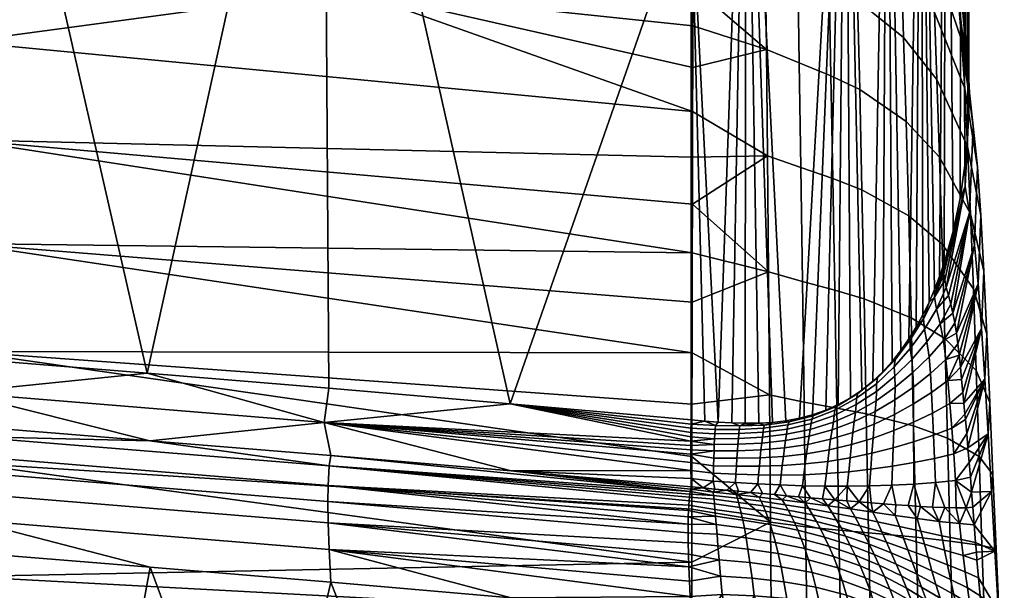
# Model space of a CAD drawing. Header units: millimetres. Extents: x -1009 to 329, y -9 to 760.
# Tile 88 of 95: x 275 to 329, y 506 to 538. Entities that reach past the tile are written whole.
import ezdxf

# ---------------------------------------------------------------- set-up
doc = ezdxf.new("R2010")
doc.units = ezdxf.units.MM
doc.layers.add('KORPUS', color=7, linetype='Continuous', true_color=0xc80000)

msp = doc.modelspace()

# ---------------------------------------------------------------- meshes
at = {"layer": 'KORPUS'}
mesh = msp.add_polyface(dxfattribs=at)
corners = [(317.186, 552.57, 385.882), (318.71, 552.59, 389.195), (317.063, 553.404, 389.069), (313.549, 554.396, 388.933), (311.724, 553.936, 385.958), (315.506, 552.075, 382.158), (315.343, 553.985, 388.985), (311.723, 553.056, 383.044), (314.596, 559.342, 579.259), (313.295, 603.436, 766.565), (314.989, 603.269, 766.562), (320.078, 560.433, 579.782), (316.693, 603.282, 766.548), (318.371, 603.562, 766.519), (319.96, 604.17, 766.472), (322.361, 562.248, 579.845), (321.383, 605.1, 766.408), (322.597, 606.289, 766.33), (323.602, 607.662, 766.243), (324.226, 564.957, 579.762), (325.078, 610.721, 766.054), (325.611, 568.453, 579.545), (326.525, 617.351, 765.658), (326.652, 619.049, 765.559), (326.47, 572.547, 579.219), (326.775, 576.997, 578.815), (326.009, 613.991, 765.857), (326.515, 581.531, 578.37), (325.992, 628.109, 765.037), (325.698, 585.872, 577.922), (326.69, 536.853, 391.668), (326.818, 535.031, 391.925), (326.143, 540.459, 391.134), (326.466, 538.664, 391.403), (322.504, 593.023, 577.159), (322.7, 548.863, 389.801), (323.676, 547.317, 390.053), (324.346, 589.77, 577.509), (320.233, 595.505, 576.894), (320.216, 551.543, 389.363), (321.549, 550.286, 389.568), (325.167, 543.982, 390.588), (325.715, 542.231, 390.862), (314.737, 598.194, 576.631), (315.343, 553.985, 388.985), (317.063, 553.404, 389.069), (317.611, 597.194, 576.721), (318.71, 552.59, 389.195), (326.658, 622.622, 765.351), (326.852, 533.205, 392.172), (326.792, 531.378, 392.408), (324.493, 545.681, 390.317), (313.549, 554.396, 388.933)]
mesh.append_faces([[corners[k] for k in face] for face in [(0, 1, 2, 2), (3, 4, 5, 5), (6, 0, 2, 2), (4, 7, 5, 5), (3, 5, 6, 6), (8, 9, 10, 10), (11, 12, 13, 13), (11, 13, 14, 14), (12, 8, 10, 10), (15, 16, 17, 17), (15, 17, 18, 18), (16, 11, 14, 14), (12, 11, 8, 8), (16, 15, 11, 11), (18, 19, 15, 15), (20, 21, 19, 19), (22, 23, 24, 24), (24, 23, 25, 25), (24, 21, 26, 26), (27, 28, 29, 29), (27, 30, 31, 25), (29, 32, 33, 27), (34, 35, 36, 37), (38, 39, 40, 34), (37, 41, 42, 29), (43, 44, 45, 46), (46, 47, 39, 38), (25, 48, 27, 27), (49, 50, 25, 25), (41, 37, 51, 51), (51, 37, 36, 36), (35, 34, 40, 40), (47, 46, 45, 45), (44, 43, 52, 52)]])
mesh = msp.add_polyface(dxfattribs=at)
corners = [(320.62, 546.551, 377.289), (323.113, 544.007, 378.695), (323.028, 546.784, 384.133), (320.56, 549.502, 383.179), (319.072, 547.598, 376.667), (319.017, 550.596, 382.771), (317.359, 548.466, 376.116), (317.304, 551.46, 382.428), (315.564, 549.161, 375.633), (315.506, 552.075, 382.158), (319.079, 543.848, 370.906), (320.629, 542.887, 371.724), (317.373, 544.689, 370.159), (315.604, 545.488, 369.45), (324.747, 543.667, 385.172), (324.493, 545.681, 390.317), (323.676, 547.317, 390.053), (322.7, 548.863, 389.801), (321.549, 550.286, 389.568), (320.396, 550.656, 386.395), (320.216, 551.543, 389.363), (318.71, 552.59, 389.195), (325.167, 543.982, 390.588), (317.186, 552.57, 385.882), (315.343, 553.985, 388.985), (311.722, 552.061, 380.17), (311.72, 550.946, 377.343), (311.717, 549.706, 374.575), (311.714, 548.337, 371.873), (311.711, 546.831, 369.249), (325.611, 568.453, 579.545), (325.247, 523.463, 393.223), (324.97, 522.748, 393.27), (324.226, 564.957, 579.762), (326.47, 572.547, 579.219), (326.372, 527.746, 392.834), (325.998, 525.954, 393.015), (326.775, 576.997, 578.815), (326.792, 531.378, 392.408), (326.634, 529.559, 392.63), (325.497, 524.187, 393.169), (326.818, 535.031, 391.925), (326.852, 533.205, 392.172), (326.515, 581.531, 578.37), (326.466, 538.664, 391.403), (326.69, 536.853, 391.668), (326.143, 540.459, 391.134), (325.698, 585.872, 577.922), (325.715, 542.231, 390.862)]
mesh.append_faces([[corners[k] for k in face] for face in [(0, 1, 2, 3), (4, 0, 3, 5), (6, 4, 5, 7), (8, 6, 7, 9), (10, 11, 0, 4), (12, 10, 4, 6), (13, 12, 6, 8), (14, 15, 16, 16), (2, 17, 18, 18), (17, 2, 16, 16), (2, 18, 19, 19), (19, 20, 21, 21), (19, 18, 20, 20), (2, 19, 3, 3), (3, 19, 5, 5), (14, 16, 2, 2), (14, 22, 15, 15), (7, 5, 23, 23), (19, 21, 23, 23), (9, 7, 23, 24), (23, 5, 19, 19), (9, 25, 26, 8), (26, 27, 8, 8), (8, 28, 29, 13), (27, 28, 8, 8), (30, 31, 32, 33), (34, 35, 36, 30), (37, 38, 39, 34), (36, 40, 30, 30), (39, 35, 34, 34), (37, 41, 42, 42), (43, 44, 45, 45), (46, 47, 48, 48), (40, 31, 30, 30)]])
mesh = msp.add_polyface(dxfattribs=at)
corners = [(326.457, 536.471, 382.554), (327.093, 531.72, 384.877), (326.882, 533.55, 388.339), (326.286, 538.674, 386.772), (324.867, 541.107, 380.212), (324.747, 543.667, 385.172), (323.113, 544.007, 378.695), (323.028, 546.784, 384.133), (326.627, 533.792, 378.562), (327.324, 529.49, 381.605), (324.958, 537.981, 375.516), (323.152, 540.594, 373.551), (320.629, 542.887, 371.724), (320.62, 546.551, 377.289), (325.094, 534.285, 371.19), (326.786, 530.601, 374.894), (323.271, 536.593, 368.801), (320.731, 538.637, 366.571), (319.169, 539.51, 365.567), (319.079, 543.848, 370.906), (317.448, 540.297, 364.642), (317.373, 544.689, 370.159), (315.667, 541.091, 363.74), (315.604, 545.488, 369.45), (323.409, 531.979, 364.589), (325.239, 530.018, 367.359), (320.854, 533.735, 361.997), (319.278, 534.5, 360.826), (317.536, 535.205, 359.745), (315.735, 535.941, 358.68), (326.818, 535.031, 391.925), (326.69, 536.853, 391.668), (326.466, 538.664, 391.403), (326.852, 533.205, 392.172), (326.143, 540.459, 391.134), (325.167, 543.982, 390.588), (325.715, 542.231, 390.862), (311.697, 541.478, 361.951), (311.692, 539.425, 359.752), (311.707, 545.186, 366.711), (311.702, 543.4, 364.274), (311.681, 534.945, 355.76), (311.675, 532.537, 353.981), (315.797, 530.096, 354.406), (320.078, 560.433, 579.782), (317.542, 515.665, 392.637), (316.803, 515.528, 392.478), (314.596, 559.342, 579.259), (324.226, 564.957, 579.762), (323.559, 520.026, 393.371), (323.121, 519.396, 393.369), (322.361, 562.248, 579.845), (321.57, 517.7, 393.277), (320.975, 517.219, 393.213), (324.665, 522.044, 393.31), (324.97, 522.748, 393.27)]
mesh.append_faces([[corners[k] for k in face] for face in [(0, 1, 2, 3), (4, 0, 3, 5), (6, 4, 5, 7), (8, 9, 1, 0), (10, 8, 0, 4), (11, 10, 4, 6), (12, 11, 6, 13), (14, 15, 8, 10), (16, 14, 10, 11), (17, 16, 11, 12), (18, 17, 12, 19), (20, 18, 19, 21), (22, 20, 21, 23), (24, 25, 14, 16), (26, 24, 16, 17), (27, 26, 17, 18), (28, 27, 18, 20), (29, 28, 20, 22), (2, 30, 31, 31), (2, 31, 32, 32), (30, 2, 33, 33), (34, 3, 32, 32), (2, 32, 3, 3), (35, 3, 36, 36), (34, 36, 3, 3), (3, 35, 5, 5), (22, 37, 38, 29), (23, 39, 40, 22), (29, 41, 42, 43), (44, 45, 46, 47), (48, 49, 50, 51), (51, 52, 53, 44), (54, 48, 55, 55)]])
mesh = msp.add_polyface(dxfattribs=at)
corners = [(327.093, 531.72, 384.877), (326.892, 526.965, 387.123), (326.65, 528.418, 389.819), (326.882, 533.55, 388.339), (327.324, 529.49, 381.605), (327.169, 525.182, 384.583), (327.506, 526.828, 378.607), (327.371, 523.057, 382.26), (326.786, 530.601, 374.894), (326.627, 533.792, 378.562), (326.943, 526.912, 371.656), (327.674, 523.746, 375.969), (325.239, 530.018, 367.359), (325.094, 534.285, 371.19), (325.383, 525.234, 364.116), (327.099, 522.776, 368.924), (323.546, 526.799, 361.017), (323.409, 531.979, 364.589), (320.976, 528.221, 358.117), (320.854, 533.735, 361.997), (319.386, 528.854, 356.807), (319.278, 534.5, 360.826), (317.623, 529.453, 355.598), (317.536, 535.205, 359.745), (319.494, 522.714, 353.562), (321.098, 522.231, 354.982), (317.709, 523.188, 352.256), (325.476, 523.915, 392.368), (325.497, 524.187, 393.169), (325.998, 525.954, 393.015), (326.372, 527.746, 392.834), (326.634, 529.559, 392.63), (325.477, 523.605, 391.581), (325.615, 522.853, 390.071), (325.525, 523.25, 390.814), (326.792, 531.378, 392.408), (326.852, 533.205, 392.172), (317.542, 515.665, 392.637), (320.078, 560.433, 579.782), (318.271, 515.857, 392.783), (318.986, 516.108, 392.916), (319.678, 516.419, 393.032), (320.343, 516.791, 393.131), (320.975, 517.219, 393.213), (321.57, 517.7, 393.277), (322.361, 562.248, 579.845), (322.127, 518.227, 393.323), (322.643, 518.794, 393.354), (323.559, 520.026, 393.371), (324.226, 564.957, 579.762), (323.962, 520.68, 393.361), (324.33, 521.354, 393.34), (324.665, 522.044, 393.31), (323.121, 519.396, 393.369)]
mesh.append_faces([[corners[k] for k in face] for face in [(0, 1, 2, 3), (4, 5, 1, 0), (6, 7, 5, 4), (8, 6, 4, 9), (10, 11, 6, 8), (12, 10, 8, 13), (14, 15, 10, 12), (16, 14, 12, 17), (18, 16, 17, 19), (20, 18, 19, 21), (22, 20, 21, 23), (24, 25, 18, 20), (26, 24, 20, 22), (27, 28, 29, 29), (2, 30, 31, 31), (30, 32, 29, 29), (30, 2, 32, 32), (33, 34, 2, 2), (32, 2, 34, 34), (35, 2, 31, 31), (3, 35, 36, 36), (3, 2, 35, 35), (33, 2, 1, 1), (37, 38, 39, 39), (39, 38, 40, 40), (38, 41, 40, 40), (41, 38, 42, 42), (42, 38, 43, 43), (44, 45, 46, 46), (46, 45, 47, 47), (48, 49, 50, 50), (51, 49, 52, 52), (50, 49, 51, 51), (47, 45, 53, 53)]])
mesh = msp.add_polyface(dxfattribs=at)
corners = [(311.629, 507.759, 344.333), (271.621, 513.219, 336.747), (271.64, 506.962, 335.203), (271.603, 519.343, 338.771), (311.633, 510.676, 344.899), (311.637, 513.571, 345.577), (311.658, 524.77, 349.533), (271.57, 530.981, 344.444), (271.586, 525.281, 341.321), (311.647, 519.261, 347.292), (271.555, 536.368, 348.174), (311.669, 530.031, 352.35), (311.675, 532.537, 353.981), (271.707, 518.948, 381.241), (271.134, 564.424, 573.824), (281.702, 518.147, 383.607), (291.391, 562.109, 576.267), (291.682, 517.318, 386.052), (271.707, 518.948, 381.241), (281.702, 518.147, 383.607), (271.269, 517.075, 374.973), (311.573, 514.406, 386.888), (291.432, 515.438, 379.822), (301.649, 516.461, 388.575), (291.682, 517.318, 386.052), (311.572, 514.168, 386.201), (311.572, 513.929, 385.571), (311.574, 513.688, 384.998), (281.859, 514.432, 373.441), (311.58, 513.241, 383.988), (271.904, 515.227, 371.089), (291.793, 513.612, 375.87), (301.706, 512.768, 378.376), (261.93, 515.997, 368.814), (291.649, 511.975, 382.8), (271.773, 513.595, 378.011), (271.824, 514.663, 374.606), (291.706, 513.046, 379.391), (291.643, 511.089, 384.401), (271.767, 512.712, 379.609), (291.66, 509.922, 385.733), (271.784, 511.546, 380.94), (291.709, 508.45, 386.581), (271.831, 510.077, 381.788), (291.793, 513.612, 375.87), (281.859, 514.432, 373.441), (311.482, 511.127, 385.351), (311.465, 510.887, 386.209), (271.904, 515.227, 371.089), (311.433, 509.362, 389.497), (311.438, 508.813, 390.211), (311.473, 507.493, 391.328), (271.915, 508.282, 381.934), (281.867, 507.481, 384.293), (311.434, 509.841, 388.717)]
mesh.append_faces([[corners[k] for k in face] for face in [(0, 1, 2, 2), (3, 1, 4, 5), (0, 4, 1, 1), (6, 7, 8, 8), (3, 9, 8, 8), (10, 7, 11, 12), (13, 14, 15, 15), (16, 17, 15, 15), (18, 19, 20, 20), (21, 22, 23, 23), (22, 24, 23, 23), (25, 26, 22, 22), (26, 27, 22, 22), (19, 24, 22, 22), (20, 22, 28, 28), (19, 22, 20, 20), (27, 29, 22, 22), (20, 28, 30, 30), (22, 31, 28, 28), (32, 31, 22, 22), (30, 33, 20, 20), (34, 35, 36, 37), (38, 39, 35, 34), (40, 41, 39, 38), (42, 43, 41, 40), (44, 37, 45, 45), (36, 45, 37, 37), (34, 37, 46, 47), (48, 45, 36, 36), (40, 38, 49, 50), (51, 42, 40, 40), (52, 43, 53, 53), (38, 34, 54, 54)]])
mesh = msp.add_polyface(dxfattribs=at)
corners = [(311.724, 553.936, 385.958), (313.549, 554.396, 388.933), (311.724, 554.707, 388.899), (311.723, 553.056, 383.044), (311.722, 552.061, 380.17), (315.506, 552.075, 382.158), (315.667, 541.091, 363.74), (311.702, 543.4, 364.274), (311.697, 541.478, 361.951), (311.707, 545.186, 366.711), (315.604, 545.488, 369.45), (311.711, 546.831, 369.249), (315.735, 535.941, 358.68), (311.692, 539.425, 359.752), (311.687, 537.245, 357.685), (311.681, 534.945, 355.76), (292.813, 539.242, 355.186), (271.539, 541.359, 352.51), (271.555, 536.368, 348.174), (271.522, 545.881, 357.428), (271.505, 549.891, 362.868), (292.805, 547.473, 364.857), (292.799, 550.779, 370.367), (271.485, 553.358, 368.751), (311.675, 532.537, 353.981), (311.681, 534.945, 355.76), (311.687, 537.245, 357.685), (311.697, 541.478, 361.951), (311.711, 546.831, 369.249), (271.464, 556.299, 374.993), (311.692, 539.425, 359.752), (311.702, 543.4, 364.274), (311.707, 545.186, 366.711), (311.714, 548.337, 371.873), (311.717, 549.706, 374.575), (292.78, 555.827, 382.312), (311.72, 550.946, 377.343), (311.722, 552.061, 380.17), (311.723, 553.056, 383.044), (311.724, 553.936, 385.958), (311.604, 544.95, 516.305), (314.596, 559.342, 579.259), (313.081, 515.454, 391.566), (301.649, 516.461, 388.575), (291.682, 517.318, 386.052), (291.391, 562.109, 576.267), (311.604, 544.95, 516.305), (281.702, 518.147, 383.607), (271.134, 564.424, 573.824)]
mesh.append_faces([[corners[k] for k in face] for face in [(0, 1, 2, 2), (3, 4, 5, 5), (6, 7, 8, 8), (9, 10, 11, 11), (12, 13, 14, 14), (15, 12, 14, 14), (16, 17, 18, 18), (16, 19, 17, 17), (20, 21, 22, 23), (20, 19, 21, 21), (16, 24, 25, 25), (16, 25, 26, 26), (21, 16, 27, 27), (28, 22, 21, 21), (23, 22, 29, 29), (26, 30, 16, 16), (18, 24, 16, 16), (16, 30, 27, 27), (21, 27, 31, 31), (21, 32, 28, 28), (22, 28, 33, 33), (21, 31, 32, 32), (34, 22, 33, 33), (35, 29, 22, 22), (36, 35, 22, 22), (35, 36, 37, 37), (35, 38, 39, 39), (35, 37, 38, 38), (36, 22, 34, 34), (16, 21, 19, 19), (40, 41, 42, 42), (43, 44, 45, 45), (45, 46, 43, 43), (47, 48, 45, 45)]])
mesh = msp.add_polyface(dxfattribs=at)
corners = [(315.797, 530.096, 354.406), (317.623, 529.453, 355.598), (317.536, 535.205, 359.745), (315.735, 535.941, 358.68), (315.853, 523.713, 350.981), (317.709, 523.188, 352.256), (315.905, 516.954, 348.382), (317.796, 516.559, 349.697), (311.675, 532.537, 353.981), (311.669, 530.031, 352.35), (311.664, 527.437, 350.867), (311.658, 524.77, 349.533), (311.652, 522.042, 348.344), (311.647, 519.261, 347.292), (311.642, 516.435, 346.372), (313.081, 515.454, 391.566), (312.341, 515.512, 391.371), (311.604, 544.95, 516.305), (314.596, 559.342, 579.259), (313.824, 515.411, 391.759), (314.568, 515.389, 391.948), (315.314, 515.397, 392.132), (316.06, 515.441, 392.309), (316.803, 515.528, 392.478), (314.239, 515.05, 389.809), (312.909, 515.057, 389.536), (312.932, 515.273, 390.531), (314.276, 515.241, 390.842), (315.573, 515.118, 390.068), (315.626, 515.292, 391.137), (316.906, 515.298, 390.301), (316.972, 515.468, 391.408), (315.546, 514.895, 389.025), (314.219, 514.82, 388.797), (316.872, 515.068, 389.23), (318.138, 515.056, 388.339), (316.833, 514.784, 388.189), (318.183, 515.37, 389.401), (311.592, 515.346, 390.204), (312.341, 515.512, 391.371), (313.081, 515.454, 391.566), (313.824, 515.411, 391.759), (315.314, 515.397, 392.132), (314.568, 515.389, 391.948), (311.601, 515.578, 391.175), (316.06, 515.441, 392.309), (316.803, 515.528, 392.478), (317.542, 515.665, 392.637), (311.585, 515.113, 389.29), (318.298, 515.803, 391.642)]
mesh.append_faces([[corners[k] for k in face] for face in [(0, 1, 2, 3), (4, 5, 1, 0), (6, 7, 5, 4), (0, 8, 9, 9), (10, 0, 9, 9), (11, 4, 10, 10), (4, 0, 10, 10), (4, 11, 12, 12), (4, 12, 13, 6), (14, 6, 13, 13), (15, 16, 17, 17), (15, 18, 19, 19), (19, 18, 20, 20), (18, 21, 20, 20), (21, 18, 22, 22), (22, 18, 23, 23), (24, 25, 26, 27), (28, 24, 27, 29), (30, 28, 29, 31), (32, 33, 24, 28), (34, 32, 28, 30), (35, 36, 34, 37), (38, 39, 26, 26), (26, 39, 40, 40), (26, 40, 41, 27), (42, 27, 43, 43), (41, 43, 27, 27), (38, 44, 39, 39), (42, 45, 29, 29), (46, 47, 31, 31), (46, 31, 29, 45), (29, 27, 42, 42), (25, 48, 38, 26), (47, 49, 31, 31)]])
mesh = msp.add_polyface(dxfattribs=at)
corners = [(311.642, 516.435, 346.372), (271.603, 519.343, 338.771), (311.637, 513.571, 345.577), (311.647, 519.261, 347.292), (271.586, 525.281, 341.321), (311.652, 522.042, 348.344), (271.57, 530.981, 344.444), (311.658, 524.77, 349.533), (311.664, 527.437, 350.867), (311.669, 530.031, 352.35), (312.341, 515.512, 391.371), (311.601, 515.578, 391.175), (311.604, 544.95, 516.305), (301.649, 516.461, 388.575), (311.604, 544.95, 516.305), (311.601, 515.578, 391.175), (311.579, 514.878, 388.432), (301.649, 516.461, 388.575), (311.585, 515.113, 389.29), (311.601, 515.578, 391.175), (311.592, 515.346, 390.204), (311.575, 514.643, 387.631), (311.573, 514.406, 386.888), (291.432, 515.438, 379.822), (311.572, 514.168, 386.201), (311.586, 512.794, 382.978), (301.706, 512.768, 378.376), (311.58, 513.241, 383.988), (311.591, 512.347, 381.968), (311.597, 511.901, 380.958), (311.547, 511.644, 382.729), (291.793, 513.612, 375.87), (301.706, 512.768, 378.376), (311.597, 511.901, 380.958), (311.572, 511.775, 381.845), (291.706, 513.046, 379.391), (311.524, 511.498, 383.609), (311.502, 511.328, 384.483), (311.482, 511.127, 385.351), (291.649, 511.975, 382.8), (311.451, 510.597, 387.058), (311.44, 510.251, 387.896), (311.465, 510.887, 386.209), (311.434, 509.841, 388.717), (311.433, 509.362, 389.497), (291.643, 511.089, 384.401), (291.66, 509.922, 385.733), (311.451, 508.191, 390.83), (311.473, 507.493, 391.328), (311.438, 508.813, 390.211), (312.832, 511.427, 383.422), (311.524, 511.498, 383.609), (311.547, 511.644, 382.729), (312.933, 510.279, 387.622), (311.44, 510.251, 387.896), (311.451, 510.597, 387.058), (312.971, 509.828, 388.623), (311.434, 509.841, 388.717)]
mesh.append_faces([[corners[k] for k in face] for face in [(0, 1, 2, 2), (3, 1, 0, 0), (4, 3, 5, 5), (6, 7, 8, 8), (6, 8, 9, 9), (4, 5, 7, 7), (10, 11, 12, 12), (13, 14, 15, 15), (16, 17, 18, 18), (17, 19, 20, 20), (17, 20, 18, 18), (17, 16, 21, 21), (17, 21, 22, 22), (23, 22, 24, 24), (23, 25, 26, 26), (23, 27, 25, 25), (25, 28, 26, 26), (28, 29, 26, 26), (30, 31, 32, 32), (32, 33, 34, 34), (35, 31, 30, 30), (32, 34, 30, 30), (30, 36, 35, 35), (37, 35, 36, 36), (38, 35, 37, 37), (39, 40, 41, 41), (39, 42, 40, 40), (43, 39, 41, 41), (44, 45, 43, 43), (46, 47, 48, 48), (46, 49, 47, 47), (50, 51, 52, 52), (53, 54, 55, 55), (56, 57, 54, 54)]])
mesh = msp.add_polyface(dxfattribs=at)
corners = [(327.674, 523.746, 375.969), (327.552, 520.594, 380.23), (327.371, 523.057, 382.26), (327.506, 526.828, 378.607), (327.842, 520.287, 373.758), (327.733, 517.824, 378.546), (327.099, 522.776, 368.924), (326.943, 526.912, 371.656), (325.528, 520.046, 361.503), (327.255, 518.292, 366.737), (325.383, 525.234, 364.116), (323.682, 521.181, 358.133), (323.546, 526.799, 361.017), (321.098, 522.231, 354.982), (320.976, 528.221, 358.117), (325.476, 523.915, 392.368), (325.998, 525.954, 393.015), (325.477, 523.605, 391.581), (326.892, 526.965, 387.123), (325.858, 521.946, 388.662), (325.732, 522.417, 389.354), (327.169, 525.182, 384.583), (326.08, 520.911, 387.34), (325.976, 521.444, 387.99), (326.244, 519.755, 386.117), (326.167, 520.349, 386.715), (326.387, 518.474, 385.017), (325.615, 522.853, 390.071), (325.071, 521.666, 390.39), (324.407, 520.566, 390.588), (324.354, 521.139, 391.927), (324.965, 522.329, 391.791), (325.274, 520.86, 389.083), (324.548, 519.861, 389.337), (324.33, 521.354, 393.34), (324.665, 522.044, 393.31), (324.97, 522.748, 393.27), (325.247, 523.463, 393.223), (325.476, 523.915, 392.368), (325.497, 524.187, 393.169), (325.477, 523.605, 391.581), (323.962, 520.68, 393.361), (323.629, 519.977, 392.011), (325.732, 522.417, 389.354), (325.858, 521.946, 388.662), (325.976, 521.444, 387.99), (326.08, 520.911, 387.34), (325.457, 519.934, 387.856), (325.525, 523.25, 390.814), (325.615, 522.853, 390.071), (326.167, 520.349, 386.715)]
mesh.append_faces([[corners[k] for k in face] for face in [(0, 1, 2, 3), (4, 5, 1, 0), (6, 4, 0, 7), (8, 9, 6, 10), (11, 8, 10, 12), (13, 11, 12, 14), (15, 16, 17, 17), (18, 19, 20, 20), (21, 22, 23, 23), (18, 23, 19, 19), (2, 24, 25, 25), (21, 25, 22, 22), (18, 21, 23, 23), (2, 25, 21, 21), (1, 26, 2, 2), (27, 18, 20, 20), (28, 29, 30, 31), (32, 33, 29, 28), (34, 35, 30, 30), (36, 37, 31, 31), (31, 35, 36, 36), (38, 37, 39, 39), (38, 40, 31, 31), (37, 38, 31, 31), (41, 34, 30, 30), (35, 31, 30, 30), (41, 30, 42, 42), (28, 43, 44, 32), (32, 45, 46, 47), (31, 48, 49, 28), (43, 28, 49, 49), (50, 47, 46, 46), (45, 32, 44, 44), (40, 48, 31, 31)]])
mesh = msp.add_polyface(dxfattribs=at)
corners = [(321.22, 515.905, 352.571), (323.82, 515.251, 355.917), (323.682, 521.181, 358.133), (321.098, 522.231, 354.982), (319.603, 516.224, 351.068), (319.494, 522.714, 353.562), (317.796, 516.559, 349.697), (317.709, 523.188, 352.256), (319.487, 516.111, 390.654), (318.22, 515.622, 390.5), (318.298, 515.803, 391.642), (319.572, 516.322, 391.828), (320.679, 516.766, 390.754), (320.76, 517.024, 391.959), (321.771, 517.568, 390.797), (321.837, 517.89, 392.031), (322.757, 518.49, 390.783), (322.795, 518.888, 392.046), (323.631, 519.495, 390.715), (323.629, 519.977, 392.011), (320.654, 516.416, 389.606), (319.452, 515.819, 389.529), (321.77, 517.144, 389.627), (322.791, 517.98, 389.592), (323.713, 518.89, 389.498), (320.619, 515.987, 388.508), (319.408, 515.457, 388.448), (321.756, 516.633, 388.514), (322.811, 517.374, 388.462), (323.78, 518.181, 388.349), (321.707, 516.037, 387.464), (320.554, 515.481, 387.467), (322.793, 516.676, 387.404), (322.76, 515.88, 386.435), (321.647, 515.35, 386.496), (318.271, 515.857, 392.783), (318.986, 516.108, 392.916), (319.678, 516.419, 393.032), (320.343, 516.791, 393.131), (317.542, 515.665, 392.637), (320.975, 517.219, 393.213), (321.57, 517.7, 393.277), (322.127, 518.227, 393.323), (322.643, 518.794, 393.354), (323.121, 519.396, 393.369), (323.559, 520.026, 393.371)]
mesh.append_faces([[corners[k] for k in face] for face in [(0, 1, 2, 3), (4, 0, 3, 5), (6, 4, 5, 7), (8, 9, 10, 11), (12, 8, 11, 13), (14, 12, 13, 15), (16, 14, 15, 17), (18, 16, 17, 19), (20, 21, 8, 12), (22, 20, 12, 14), (23, 22, 14, 16), (24, 23, 16, 18), (25, 26, 21, 20), (27, 25, 20, 22), (28, 27, 22, 23), (29, 28, 23, 24), (30, 31, 25, 27), (32, 30, 27, 28), (33, 34, 30, 32), (35, 36, 10, 10), (37, 38, 11, 11), (11, 36, 37, 37), (10, 39, 35, 35), (36, 11, 10, 10), (38, 13, 11, 11), (40, 13, 38, 38), (41, 13, 40, 40), (15, 41, 42, 42), (17, 43, 44, 44), (42, 43, 15, 15), (45, 19, 17, 44), (41, 15, 13, 13), (17, 15, 43, 43)]])
mesh = msp.add_polyface(dxfattribs=at)
corners = [(328.01, 516.536, 372.006), (327.914, 514.817, 377.235), (327.733, 517.824, 378.546), (327.842, 520.287, 373.758), (327.255, 518.292, 366.737), (327.099, 522.776, 368.924), (325.673, 514.574, 359.502), (327.411, 513.562, 365.079), (325.528, 520.046, 361.503), (323.82, 515.251, 355.917), (323.682, 521.181, 358.133), (327.371, 523.057, 382.26), (326.387, 518.474, 385.017), (326.316, 519.13, 385.55), (327.552, 520.594, 380.23), (326.457, 517.791, 384.522), (326.244, 519.755, 386.117), (326.527, 517.082, 384.065), (326.583, 516.496, 383.725), (326.638, 515.896, 383.41), (326.733, 514.825, 382.922), (326.665, 515.596, 383.265), (324.407, 520.566, 390.588), (323.631, 519.495, 390.715), (323.629, 519.977, 392.011), (324.354, 521.139, 391.927), (324.548, 519.861, 389.337), (323.713, 518.89, 389.498), (324.671, 519.043, 388.159), (323.78, 518.181, 388.349), (325.457, 519.934, 387.856), (325.274, 520.86, 389.083), (323.803, 517.373, 387.278), (322.793, 516.676, 387.404), (322.811, 517.374, 388.462), (324.747, 518.119, 387.067), (325.588, 518.895, 386.721), (323.81, 516.459, 386.305), (322.76, 515.88, 386.435), (324.804, 517.083, 386.081), (325.699, 517.736, 385.7), (324.86, 515.947, 385.222), (323.816, 515.451, 385.449), (325.808, 516.473, 384.817), (323.962, 520.68, 393.361), (323.559, 520.026, 393.371), (326.167, 520.349, 386.715), (326.244, 519.755, 386.117), (326.316, 519.13, 385.55), (326.387, 518.474, 385.017), (326.457, 517.791, 384.522), (326.583, 516.496, 383.725), (326.638, 515.896, 383.41), (325.915, 515.122, 384.074), (326.527, 517.082, 384.065)]
mesh.append_faces([[corners[k] for k in face] for face in [(0, 1, 2, 3), (4, 0, 3, 5), (6, 7, 4, 8), (9, 6, 8, 10), (11, 12, 13, 13), (14, 15, 12, 12), (11, 13, 16, 16), (15, 14, 17, 17), (14, 18, 17, 17), (2, 19, 18, 18), (2, 20, 21, 21), (19, 2, 21, 21), (14, 2, 18, 18), (22, 23, 24, 25), (26, 27, 23, 22), (28, 29, 27, 26), (30, 28, 26, 31), (32, 33, 34, 29), (35, 32, 29, 28), (36, 35, 28, 30), (37, 38, 33, 32), (39, 37, 32, 35), (40, 39, 35, 36), (41, 42, 37, 39), (43, 41, 39, 40), (44, 24, 45, 45), (30, 46, 47, 36), (48, 36, 47, 47), (49, 40, 48, 48), (40, 36, 48, 48), (40, 49, 50, 50), (43, 51, 52, 53), (40, 50, 54, 43), (51, 43, 54, 54)]])
mesh = msp.add_polyface(dxfattribs=at)
corners = [(328.178, 512.577, 370.699), (328.095, 511.641, 376.286), (327.914, 514.817, 377.235), (328.01, 516.536, 372.006), (327.411, 513.562, 365.079), (327.255, 518.292, 366.737), (325.82, 508.918, 358.056), (327.569, 508.674, 363.9), (325.673, 514.574, 359.502), (323.959, 509.122, 354.306), (323.82, 515.251, 355.917), (321.345, 509.362, 350.815), (321.22, 515.905, 352.571), (326.733, 514.825, 382.922), (327.733, 517.824, 378.546), (326.801, 514.038, 382.616), (326.869, 513.238, 382.347), (327.003, 511.608, 381.91), (326.936, 512.428, 382.112), (327.069, 510.781, 381.74), (323.816, 515.451, 385.449), (322.727, 514.993, 385.573), (322.76, 515.88, 386.435), (323.81, 516.459, 386.305), (323.82, 514.369, 384.712), (322.692, 514.04, 384.819), (324.915, 514.73, 384.493), (324.86, 515.947, 385.222), (325.915, 515.122, 384.074), (325.808, 516.473, 384.817), (323.823, 513.231, 384.091), (322.656, 513.036, 384.169), (324.967, 513.452, 383.892), (326.02, 513.705, 383.472), (323.825, 512.052, 383.581), (322.619, 511.996, 383.618), (325.019, 512.13, 383.413), (326.124, 512.239, 383.002), (326.801, 514.038, 382.616), (326.869, 513.238, 382.347), (326.665, 515.596, 383.265), (326.733, 514.825, 382.922), (326.638, 515.896, 383.41), (323.514, 510.866, 383.181), (322.838, 510.913, 383.172), (322.163, 510.962, 383.134), (324.863, 510.787, 383.08), (324.19, 510.824, 383.153), (326.704, 510.747, 382.29), (327.003, 511.608, 381.91), (326.936, 512.428, 382.112), (326.155, 510.741, 382.694), (325.527, 510.757, 382.943)]
mesh.append_faces([[corners[k] for k in face] for face in [(0, 1, 2, 3), (4, 0, 3, 5), (6, 7, 4, 8), (9, 6, 8, 10), (11, 9, 10, 12), (13, 14, 15, 15), (2, 16, 15, 15), (2, 17, 18, 18), (2, 18, 16, 16), (1, 19, 17, 17), (1, 17, 2, 2), (15, 14, 2, 2), (20, 21, 22, 23), (24, 25, 21, 20), (26, 24, 20, 27), (28, 26, 27, 29), (30, 31, 25, 24), (32, 30, 24, 26), (33, 32, 26, 28), (34, 35, 31, 30), (36, 34, 30, 32), (37, 36, 32, 33), (33, 38, 39, 37), (28, 40, 41, 33), (38, 33, 41, 41), (40, 28, 42, 42), (34, 43, 44, 35), (44, 45, 35, 35), (36, 46, 47, 34), (48, 37, 49, 49), (37, 50, 49, 49), (37, 51, 52, 36), (39, 50, 37, 37), (52, 46, 36, 36)]])
mesh = msp.add_polyface(dxfattribs=at)
corners = [(315.957, 509.959, 346.526), (317.883, 509.698, 347.844), (317.796, 516.559, 349.697), (315.905, 516.954, 348.382), (311.642, 516.435, 346.372), (311.637, 513.571, 345.577), (314.219, 514.82, 388.797), (312.896, 514.813, 388.553), (312.909, 515.057, 389.536), (314.239, 515.05, 389.809), (314.197, 514.552, 387.802), (312.883, 514.539, 387.582), (315.515, 514.624, 388.007), (315.546, 514.895, 389.025), (316.833, 514.784, 388.189), (316.872, 515.068, 389.23), (314.168, 514.242, 386.831), (312.868, 514.23, 386.627), (315.473, 514.305, 387.019), (316.778, 514.443, 387.185), (318.073, 514.678, 387.321), (318.138, 515.056, 388.339), (314.139, 513.882, 385.889), (312.853, 513.877, 385.693), (315.428, 513.929, 386.069), (316.719, 514.038, 386.228), (318.002, 514.229, 386.358), (314.112, 513.468, 384.985), (312.842, 513.476, 384.787), (315.385, 513.493, 385.167), (316.661, 513.569, 385.328), (317.931, 513.711, 385.462), (314.085, 513.032, 384.107), (312.831, 513.06, 383.896), (315.343, 513.03, 384.303), (316.603, 513.066, 384.478), (317.861, 513.152, 384.627), (314.058, 512.585, 383.253), (312.82, 512.639, 383.017), (317.789, 512.565, 383.851), (316.544, 512.54, 383.674), (311.585, 515.113, 389.29), (311.579, 514.878, 388.432), (311.573, 514.406, 386.888), (311.575, 514.643, 387.631), (311.572, 514.168, 386.201), (311.572, 513.929, 385.571), (311.574, 513.688, 384.998), (311.58, 513.241, 383.988), (311.586, 512.794, 382.978)]
mesh.append_faces([[corners[k] for k in face] for face in [(0, 1, 2, 3), (3, 4, 5, 0), (6, 7, 8, 9), (10, 11, 7, 6), (12, 10, 6, 13), (14, 12, 13, 15), (16, 17, 11, 10), (18, 16, 10, 12), (19, 18, 12, 14), (20, 19, 14, 21), (22, 23, 17, 16), (24, 22, 16, 18), (25, 24, 18, 19), (26, 25, 19, 20), (27, 28, 23, 22), (29, 27, 22, 24), (30, 29, 24, 25), (31, 30, 25, 26), (32, 33, 28, 27), (34, 32, 27, 29), (35, 34, 29, 30), (36, 35, 30, 31), (37, 38, 33, 32), (39, 40, 35, 36), (41, 8, 7, 42), (43, 44, 11, 11), (42, 7, 11, 44), (45, 43, 17, 17), (17, 43, 11, 11), (23, 46, 45, 17), (23, 47, 46, 46), (28, 47, 23, 23), (33, 48, 47, 28), (48, 33, 38, 49)]])
mesh = msp.add_polyface(dxfattribs=at)
corners = [(319.713, 509.51, 349.254), (321.345, 509.362, 350.815), (321.22, 515.905, 352.571), (319.603, 516.224, 351.068), (317.883, 509.698, 347.844), (317.796, 516.559, 349.697), (318.22, 515.622, 390.5), (316.906, 515.298, 390.301), (316.972, 515.468, 391.408), (318.298, 515.803, 391.642), (318.183, 515.37, 389.401), (316.872, 515.068, 389.23), (319.452, 515.819, 389.529), (319.487, 516.111, 390.654), (319.408, 515.457, 388.448), (318.138, 515.056, 388.339), (319.338, 515.023, 387.417), (318.073, 514.678, 387.321), (320.554, 515.481, 387.467), (320.619, 515.987, 388.508), (319.26, 514.512, 386.45), (318.002, 514.229, 386.358), (320.479, 514.889, 386.498), (321.647, 515.35, 386.496), (321.707, 516.037, 387.464), (319.183, 513.927, 385.561), (317.931, 513.711, 385.462), (320.405, 514.218, 385.617), (321.587, 514.578, 385.624), (322.727, 514.993, 385.573), (322.76, 515.88, 386.435), (319.105, 513.294, 384.743), (317.861, 513.152, 384.627), (320.329, 513.493, 384.82), (321.525, 513.745, 384.848), (322.692, 514.04, 384.819), (319.027, 512.627, 383.996), (317.789, 512.565, 383.851), (320.252, 512.729, 384.104), (321.462, 512.867, 384.165), (322.656, 513.036, 384.169), (318.947, 511.937, 383.315), (317.717, 511.957, 383.13), (320.175, 511.937, 383.466), (321.399, 511.957, 383.571), (322.619, 511.996, 383.618), (318.817, 511.234, 382.687), (318.154, 511.291, 382.562), (317.492, 511.35, 382.428), (319.481, 511.177, 382.802), (320.818, 511.066, 382.998), (322.163, 510.962, 383.134), (321.489, 511.013, 383.075)]
mesh.append_faces([[corners[k] for k in face] for face in [(0, 1, 2, 3), (4, 0, 3, 5), (6, 7, 8, 9), (10, 11, 7, 6), (12, 10, 6, 13), (14, 15, 10, 12), (16, 17, 15, 14), (18, 16, 14, 19), (20, 21, 17, 16), (22, 20, 16, 18), (23, 22, 18, 24), (25, 26, 21, 20), (27, 25, 20, 22), (28, 27, 22, 23), (29, 28, 23, 30), (31, 32, 26, 25), (33, 31, 25, 27), (34, 33, 27, 28), (35, 34, 28, 29), (36, 37, 32, 31), (38, 36, 31, 33), (39, 38, 33, 34), (40, 39, 34, 35), (41, 42, 37, 36), (43, 41, 36, 38), (44, 43, 38, 39), (45, 44, 39, 40), (41, 46, 47, 42), (48, 42, 47, 47), (41, 49, 46, 46), (41, 43, 49, 49), (44, 50, 43, 43), (45, 51, 52, 44), (52, 50, 44, 44)]])
mesh = msp.add_polyface(dxfattribs=at)
corners = [(315.957, 509.959, 346.526), (311.633, 510.676, 344.899), (311.629, 507.759, 344.333), (311.637, 513.571, 345.577), (314.134, 511.27, 383.685), (312.832, 511.427, 383.422), (312.814, 511.612, 382.356), (314.068, 511.476, 382.646), (314.202, 511.038, 384.727), (312.851, 511.215, 384.487), (314.273, 510.769, 385.766), (312.874, 510.962, 385.546), (314.348, 510.45, 386.798), (312.9, 510.654, 386.594), (314.43, 510.069, 387.815), (312.933, 510.279, 387.622), (314.519, 509.619, 388.808), (312.971, 509.828, 388.623), (314.614, 509.09, 389.764), (313.017, 509.291, 389.58), (314.717, 508.466, 390.659), (313.07, 508.65, 390.47), (311.572, 511.775, 381.845), (311.597, 511.901, 380.958), (312.247, 511.838, 381.139), (312.898, 511.775, 381.317), (313.551, 511.713, 381.491), (311.547, 511.644, 382.729), (314.204, 511.651, 381.66), (314.859, 511.59, 381.825), (311.502, 511.328, 384.483), (311.524, 511.498, 383.609), (311.482, 511.127, 385.351), (311.465, 510.887, 386.209), (311.451, 510.597, 387.058), (311.434, 509.841, 388.717), (311.433, 509.362, 389.497), (311.438, 508.813, 390.211), (313.133, 507.885, 391.249), (311.451, 508.191, 390.83), (311.44, 510.251, 387.896), (314.031, 512.131, 382.421), (312.809, 512.213, 382.148), (312.82, 512.639, 383.017), (314.058, 512.585, 383.253), (311.586, 512.794, 382.978), (311.591, 512.347, 381.968), (313.551, 511.713, 381.491), (312.898, 511.775, 381.317), (312.247, 511.838, 381.139), (314.204, 511.651, 381.66), (311.597, 511.901, 380.958)]
mesh.append_faces([[corners[k] for k in face] for face in [(0, 1, 2, 2), (1, 0, 3, 3), (4, 5, 6, 7), (8, 9, 5, 4), (10, 11, 9, 8), (12, 13, 11, 10), (14, 15, 13, 12), (16, 17, 15, 14), (18, 19, 17, 16), (20, 21, 19, 18), (22, 23, 24, 24), (6, 24, 25, 25), (25, 26, 6, 6), (22, 6, 5, 27), (28, 7, 26, 26), (6, 26, 7, 7), (22, 24, 6, 6), (7, 28, 29, 29), (9, 30, 31, 5), (32, 11, 13, 33), (30, 9, 11, 32), (33, 13, 15, 34), (35, 17, 19, 36), (37, 21, 38, 39), (36, 19, 21, 37), (17, 40, 15, 15), (41, 42, 43, 44), (45, 43, 42, 46), (41, 47, 48, 42), (42, 49, 46, 46), (49, 42, 48, 48), (47, 41, 50, 50), (51, 46, 49, 49)]])
mesh = msp.add_polyface(dxfattribs=at)
corners = [(328.348, 508.485, 369.796), (328.277, 508.357, 375.665), (328.095, 511.641, 376.286), (328.178, 512.577, 370.699), (327.569, 508.674, 363.9), (327.411, 513.562, 365.079), (327.146, 509.815, 381.58), (327.069, 510.781, 381.74), (327.266, 508.302, 381.405), (327.223, 508.844, 381.458), (327.3, 507.867, 381.37), (323.037, 509.708, 383.849), (321.83, 509.966, 384.037), (321.582, 510.5, 383.537), (322.809, 510.323, 383.492), (324.215, 509.454, 383.574), (324.021, 510.154, 383.36), (325.372, 509.211, 383.172), (325.22, 509.997, 383.093), (326.437, 508.999, 382.543), (326.332, 509.873, 382.581), (323.265, 509.079, 384.229), (322.079, 509.418, 384.557), (324.411, 508.743, 383.815), (325.523, 508.416, 383.279), (326.542, 508.117, 382.537), (323.497, 508.436, 384.629), (322.331, 508.852, 385.094), (324.609, 508.022, 384.079), (323.737, 507.775, 385.048), (322.591, 508.263, 385.645), (322.163, 510.962, 383.134), (322.838, 510.913, 383.172), (323.514, 510.866, 383.181), (324.19, 510.824, 383.153), (324.863, 510.787, 383.08), (325.527, 510.757, 382.943), (326.155, 510.741, 382.694), (326.704, 510.747, 382.29), (327.146, 509.815, 381.58), (327.069, 510.781, 381.74), (327.223, 508.844, 381.458), (327.266, 508.302, 381.405), (323.825, 512.052, 383.581), (324.19, 510.824, 383.153), (323.514, 510.866, 383.181), (327.003, 511.608, 381.91), (327.069, 510.781, 381.74), (326.704, 510.747, 382.29), (326.124, 512.239, 383.002), (326.155, 510.741, 382.694)]
mesh.append_faces([[corners[k] for k in face] for face in [(0, 1, 2, 3), (4, 0, 3, 5), (2, 6, 7, 7), (1, 8, 9, 9), (1, 10, 8, 8), (1, 9, 6, 6), (1, 6, 2, 2), (11, 12, 13, 14), (15, 11, 14, 16), (17, 15, 16, 18), (19, 17, 18, 20), (21, 22, 12, 11), (23, 21, 11, 15), (24, 23, 15, 17), (25, 24, 17, 19), (26, 27, 22, 21), (28, 26, 21, 23), (29, 30, 27, 26), (31, 32, 14, 14), (33, 16, 14, 32), (34, 35, 18, 18), (36, 37, 20, 20), (18, 35, 36, 36), (20, 38, 39, 39), (38, 40, 39, 39), (37, 38, 20, 20), (33, 34, 16, 16), (34, 18, 16, 16), (20, 39, 41, 19), (19, 41, 42, 25), (36, 20, 18, 18), (43, 44, 45, 45), (46, 47, 48, 48), (49, 48, 50, 50)]])
mesh = msp.add_polyface(dxfattribs=at)
corners = [(315.443, 511.1, 383.91), (314.134, 511.27, 383.685), (314.068, 511.476, 382.646), (315.327, 511.334, 382.908), (316.755, 510.913, 384.079), (316.59, 511.184, 383.133), (318.061, 510.702, 384.179), (317.852, 511.024, 383.313), (315.56, 510.843, 384.917), (314.202, 511.038, 384.727), (316.921, 510.619, 385.033), (318.271, 510.36, 385.055), (315.681, 510.551, 385.925), (314.273, 510.769, 385.766), (317.091, 510.294, 385.991), (315.806, 510.214, 386.929), (314.348, 510.45, 386.798), (317.266, 509.928, 386.948), (315.939, 509.82, 387.922), (314.43, 510.069, 387.815), (317.449, 509.513, 387.899), (316.08, 509.364, 388.896), (314.519, 509.619, 388.808), (317.641, 509.041, 388.836), (316.227, 508.836, 389.839), (314.614, 509.09, 389.764), (317.839, 508.504, 389.747), (316.379, 508.223, 390.728), (314.717, 508.466, 390.659), (318.041, 507.89, 390.612), (316.172, 511.469, 382.139), (315.515, 511.529, 381.985), (314.859, 511.59, 381.825), (316.831, 511.409, 382.287), (317.492, 511.35, 382.428), (315.299, 512.55, 383.473), (314.058, 512.585, 383.253), (314.085, 513.032, 384.107), (315.343, 513.03, 384.303), (316.544, 512.54, 383.674), (316.603, 513.066, 384.478), (315.256, 512.058, 382.677), (314.031, 512.131, 382.421), (316.485, 511.999, 382.915), (317.717, 511.957, 383.13), (317.789, 512.565, 383.851), (316.172, 511.469, 382.139), (315.515, 511.529, 381.985), (317.492, 511.35, 382.428), (316.831, 511.409, 382.287), (314.859, 511.59, 381.825), (314.204, 511.651, 381.66)]
mesh.append_faces([[corners[k] for k in face] for face in [(0, 1, 2, 3), (4, 0, 3, 5), (6, 4, 5, 7), (8, 9, 1, 0), (10, 8, 0, 4), (11, 10, 4, 6), (12, 13, 9, 8), (14, 12, 8, 10), (15, 16, 13, 12), (17, 15, 12, 14), (18, 19, 16, 15), (20, 18, 15, 17), (21, 22, 19, 18), (23, 21, 18, 20), (24, 25, 22, 21), (26, 24, 21, 23), (27, 28, 25, 24), (29, 27, 24, 26), (30, 5, 3, 31), (3, 32, 31, 31), (33, 34, 7, 7), (5, 30, 33, 33), (32, 3, 2, 2), (33, 7, 5, 5), (35, 36, 37, 38), (39, 35, 38, 40), (41, 42, 36, 35), (43, 41, 35, 39), (44, 43, 39, 45), (43, 46, 47, 41), (44, 48, 49, 43), (41, 50, 51, 42), (50, 41, 47, 47), (46, 43, 49, 49)]])
mesh = msp.add_polyface(dxfattribs=at)
corners = [(319.346, 510.47, 384.203), (318.061, 510.702, 384.179), (317.852, 511.024, 383.313), (319.107, 510.854, 383.442), (320.602, 510.222, 384.154), (320.349, 510.678, 383.517), (321.83, 509.966, 384.037), (321.582, 510.5, 383.537), (319.586, 510.067, 384.978), (318.271, 510.36, 385.055), (320.855, 509.75, 384.807), (322.079, 509.418, 384.557), (318.483, 509.99, 385.939), (317.091, 510.294, 385.991), (316.921, 510.619, 385.033), (319.829, 509.64, 385.763), (321.112, 509.256, 385.475), (322.331, 508.852, 385.094), (318.702, 509.584, 386.827), (317.266, 509.928, 386.948), (320.079, 509.181, 386.556), (321.376, 508.735, 386.153), (322.591, 508.263, 385.645), (318.93, 509.133, 387.712), (317.449, 509.513, 387.899), (320.339, 508.684, 387.35), (321.65, 508.181, 386.837), (319.167, 508.633, 388.588), (317.641, 509.041, 388.836), (320.608, 508.143, 388.14), (319.409, 508.075, 389.443), (317.839, 508.504, 389.747), (318.154, 511.291, 382.562), (318.817, 511.234, 382.687), (317.492, 511.35, 382.428), (319.481, 511.177, 382.802), (320.148, 511.121, 382.907), (320.818, 511.066, 382.998), (321.489, 511.013, 383.075), (322.163, 510.962, 383.134), (322.809, 510.323, 383.492), (320.175, 511.937, 383.466), (320.818, 511.066, 382.998), (320.148, 511.121, 382.907), (319.481, 511.177, 382.802)]
mesh.append_faces([[corners[k] for k in face] for face in [(0, 1, 2, 3), (4, 0, 3, 5), (6, 4, 5, 7), (8, 9, 1, 0), (10, 8, 0, 4), (11, 10, 4, 6), (12, 13, 14, 9), (15, 12, 9, 8), (16, 15, 8, 10), (17, 16, 10, 11), (18, 19, 13, 12), (20, 18, 12, 15), (21, 20, 15, 16), (22, 21, 16, 17), (23, 24, 19, 18), (25, 23, 18, 20), (26, 25, 20, 21), (27, 28, 24, 23), (29, 27, 23, 25), (30, 31, 28, 27), (32, 33, 3, 3), (2, 34, 32, 32), (32, 3, 2, 2), (35, 3, 33, 33), (5, 35, 36, 36), (5, 36, 37, 37), (7, 38, 39, 39), (38, 7, 37, 37), (5, 3, 35, 35), (5, 37, 7, 7), (39, 40, 7, 7), (41, 42, 43, 43), (41, 43, 44, 44)]])
mesh = msp.add_polyface(dxfattribs=at)
corners = [(311.603, 489.469, 392.757), (312.566, 504.931, 392.07), (311.603, 474.02, 393.693), (311.615, 490.043, 342.881), (271.683, 494.182, 333.353), (271.706, 487.69, 332.968), (311.618, 495.974, 343.036), (271.661, 500.611, 334.086), (271.64, 506.962, 335.203), (311.622, 501.885, 343.505), (311.626, 504.827, 343.871), (261.815, 481.151, 330.549), (271.806, 481.15, 332.912), (281.782, 481.15, 335.355), (291.742, 481.15, 337.877), (311.614, 487.076, 342.909), (301.685, 481.149, 340.475), (311.613, 484.11, 343), (311.616, 493.01, 342.922), (311.62, 498.933, 343.229), (311.629, 507.759, 344.333), (311.6, 504.917, 391.821), (311.603, 489.469, 392.757), (308.044, 492.88, 391.576), (307.515, 472.693, 392.588), (301.711, 505.798, 389.237), (297.772, 491.162, 388.936), (291.799, 506.653, 386.727), (288.106, 490.575, 386.489), (281.867, 507.481, 384.293), (278.804, 490.653, 384.182), (271.915, 508.282, 381.934), (263.595, 491.312, 380.537), (271.831, 510.077, 381.788), (291.709, 508.45, 386.581), (291.799, 506.653, 386.727), (281.867, 507.481, 384.293), (301.711, 505.798, 389.237), (311.546, 505.859, 391.851), (311.6, 504.917, 391.821), (311.504, 506.717, 391.677), (311.473, 507.493, 391.328), (313.133, 507.885, 391.249), (311.473, 507.493, 391.328), (311.451, 508.191, 390.83), (312.566, 504.931, 392.07), (311.6, 504.917, 391.821), (311.546, 505.859, 391.851)]
mesh.append_faces([[corners[k] for k in face] for face in [(0, 1, 2, 2), (3, 4, 5, 5), (6, 7, 4, 4), (8, 7, 9, 10), (5, 11, 12, 12), (13, 14, 5, 5), (5, 14, 15, 15), (15, 14, 16, 16), (15, 16, 17, 17), (15, 3, 5, 5), (3, 18, 4, 4), (6, 19, 7, 7), (19, 9, 7, 7), (18, 6, 4, 4), (20, 8, 10, 10), (13, 5, 12, 12), (21, 22, 23, 23), (23, 22, 24, 24), (21, 23, 25, 25), (23, 26, 25, 25), (27, 26, 28, 28), (29, 28, 30, 30), (27, 28, 29, 29), (30, 31, 29, 29), (30, 32, 31, 31), (25, 26, 27, 27), (33, 34, 35, 36), (35, 34, 37, 37), (34, 38, 37, 37), (38, 39, 37, 37), (40, 38, 34, 34), (40, 34, 41, 41), (42, 43, 44, 44), (45, 46, 47, 47)]])
mesh = msp.add_polyface(dxfattribs=at)
corners = [(319.844, 502.672, 348.011), (321.492, 502.7, 349.61), (321.345, 509.362, 350.815), (319.713, 509.51, 349.254), (317.988, 502.711, 346.585), (317.883, 509.698, 347.844), (316.017, 502.839, 345.3), (315.957, 509.959, 346.526), (311.629, 507.759, 344.333), (311.626, 504.827, 343.871), (321.934, 507.591, 387.522), (320.608, 508.143, 388.14), (320.339, 508.684, 387.35), (321.65, 508.181, 386.837), (320.883, 507.552, 388.916), (319.409, 508.075, 389.443), (319.167, 508.633, 388.588), (322.224, 506.958, 388.197), (319.655, 507.449, 390.26), (318.041, 507.89, 390.612), (317.839, 508.504, 389.747), (321.16, 506.902, 389.66), (314.825, 507.728, 391.455), (313.133, 507.885, 391.249), (313.07, 508.65, 390.47), (314.717, 508.466, 390.659), (316.535, 507.505, 391.529), (316.379, 508.223, 390.728), (318.243, 507.182, 391.399), (319.898, 506.739, 391.008), (321.431, 506.178, 390.346), (314.939, 506.867, 392.088), (313.206, 506.986, 391.851), (316.692, 506.675, 392.182), (318.442, 506.374, 392.054), (320.133, 505.94, 391.641), (321.69, 505.375, 390.932), (315.061, 505.908, 392.492), (313.291, 505.98, 392.201), (316.852, 505.756, 392.628), (318.64, 505.485, 392.522), (320.363, 505.069, 392.109), (321.938, 504.511, 391.374), (311.504, 506.717, 391.677), (311.473, 507.493, 391.328), (311.546, 505.859, 391.851), (316.483, 504.85, 392.805), (315.494, 504.905, 392.687), (314.511, 504.932, 392.516), (313.536, 504.938, 392.306), (312.566, 504.931, 392.07), (317.474, 504.762, 392.854), (318.462, 504.632, 392.821)]
mesh.append_faces([[corners[k] for k in face] for face in [(0, 1, 2, 3), (4, 0, 3, 5), (6, 4, 5, 7), (7, 8, 9, 6), (10, 11, 12, 13), (14, 15, 16, 11), (17, 14, 11, 10), (18, 19, 20, 15), (21, 18, 15, 14), (22, 23, 24, 25), (26, 22, 25, 27), (28, 26, 27, 19), (29, 28, 19, 18), (30, 29, 18, 21), (31, 32, 23, 22), (33, 31, 22, 26), (34, 33, 26, 28), (35, 34, 28, 29), (36, 35, 29, 30), (37, 38, 32, 31), (39, 37, 31, 33), (40, 39, 33, 34), (41, 40, 34, 35), (42, 41, 35, 36), (32, 43, 44, 44), (38, 45, 43, 32), (39, 46, 47, 37), (37, 48, 49, 38), (32, 44, 23, 23), (38, 49, 50, 50), (48, 37, 47, 47), (39, 51, 46, 46), (51, 39, 40, 52), (45, 38, 50, 50)]])
mesh = msp.add_polyface(dxfattribs=at)
corners = [(324.123, 502.884, 353.208), (325.99, 503.163, 357.084), (325.82, 508.918, 358.056), (323.959, 509.122, 354.306), (321.492, 502.7, 349.61), (321.345, 509.362, 350.815), (325.678, 507.612, 383.413), (324.609, 508.022, 384.079), (324.411, 508.743, 383.815), (325.523, 508.416, 383.279), (324.816, 507.286, 384.365), (323.737, 507.775, 385.048), (323.497, 508.436, 384.629), (325.842, 506.8, 383.572), (322.862, 507.646, 386.207), (321.65, 508.181, 386.837), (321.376, 508.735, 386.153), (322.591, 508.263, 385.645), (323.989, 507.092, 385.481), (325.037, 506.535, 384.67), (323.144, 507, 386.774), (321.934, 507.591, 387.522), (324.252, 506.387, 385.923), (325.268, 505.767, 384.989), (323.431, 506.318, 387.337), (322.224, 506.958, 388.197), (324.52, 505.652, 386.368), (325.505, 504.977, 385.315), (322.515, 506.273, 388.849), (321.16, 506.902, 389.66), (320.883, 507.552, 388.916), (323.717, 505.594, 387.883), (324.787, 504.884, 386.803), (325.739, 504.163, 385.641), (322.797, 505.526, 389.453), (321.431, 506.178, 390.346), (323.992, 504.817, 388.393), (325.039, 504.073, 387.212), (325.955, 503.316, 385.949), (323.062, 504.711, 389.972), (321.69, 505.375, 390.932), (324.246, 503.983, 388.833), (325.265, 503.217, 387.568), (323.312, 503.843, 390.37), (321.938, 504.511, 391.374), (324.48, 503.105, 389.174), (325.468, 502.325, 387.845), (322.12, 503.65, 391.696), (321.278, 503.963, 392.128), (320.363, 505.069, 392.109), (323.607, 502.927, 390.586), (322.897, 503.303, 391.177), (325.358, 501.69, 388.506), (324.833, 502.115, 389.24), (324.252, 502.529, 389.936)]
mesh.append_faces([[corners[k] for k in face] for face in [(0, 1, 2, 3), (4, 0, 3, 5), (6, 7, 8, 9), (10, 11, 12, 7), (13, 10, 7, 6), (14, 15, 16, 17), (18, 14, 17, 11), (19, 18, 11, 10), (20, 21, 15, 14), (22, 20, 14, 18), (23, 22, 18, 19), (24, 25, 21, 20), (26, 24, 20, 22), (27, 26, 22, 23), (28, 29, 30, 25), (31, 28, 25, 24), (32, 31, 24, 26), (33, 32, 26, 27), (34, 35, 29, 28), (36, 34, 28, 31), (37, 36, 31, 32), (38, 37, 32, 33), (39, 40, 35, 34), (41, 39, 34, 36), (42, 41, 36, 37), (43, 44, 40, 39), (45, 43, 39, 41), (46, 45, 41, 42), (44, 47, 48, 49), (43, 50, 51, 44), (46, 52, 53, 45), (45, 54, 50, 43), (53, 54, 45, 45), (51, 47, 44, 44)]])
mesh = msp.add_polyface(dxfattribs=at)
corners = [(328.537, 504.321, 369.242), (328.479, 505.015, 375.33), (328.277, 508.357, 375.665), (328.348, 508.485, 369.796), (327.748, 503.7, 363.134), (327.569, 508.674, 363.9), (325.99, 503.163, 357.084), (325.82, 508.918, 358.056), (328.8, 500.118, 368.979), (328.756, 501.643, 375.241), (327.38, 506.889, 381.317), (327.3, 507.867, 381.37), (327.47, 505.911, 381.295), (327.695, 503.961, 381.344), (327.577, 504.934, 381.305), (327.818, 502.987, 381.407), (327.935, 502.014, 381.491), (326.65, 507.231, 382.56), (325.678, 507.612, 383.413), (325.523, 508.416, 383.279), (326.542, 508.117, 382.537), (326.769, 506.341, 382.613), (325.842, 506.8, 383.572), (326.021, 505.978, 383.754), (325.037, 506.535, 384.67), (324.816, 507.286, 384.365), (326.902, 505.446, 382.693), (326.211, 505.146, 383.956), (325.268, 505.767, 384.989), (327.047, 504.547, 382.796), (326.406, 504.298, 384.171), (325.505, 504.977, 385.315), (327.197, 503.641, 382.919), (326.596, 503.436, 384.391), (325.739, 504.163, 385.641), (327.342, 502.727, 383.054), (326.767, 502.551, 384.605), (325.955, 503.316, 385.949), (327.463, 501.802, 383.194), (326.141, 502.435, 386.22), (325.265, 503.217, 387.568), (325.039, 504.073, 387.212), (326.902, 501.642, 384.798), (326.299, 501.527, 386.434), (325.468, 502.325, 387.845), (327.3, 507.867, 381.37), (327.38, 506.889, 381.317), (327.266, 508.302, 381.405), (327.47, 505.911, 381.295), (327.577, 504.934, 381.305), (327.695, 503.961, 381.344), (327.818, 502.987, 381.407), (327.935, 502.014, 381.491), (328.026, 501.041, 381.59)]
mesh.append_faces([[corners[k] for k in face] for face in [(0, 1, 2, 3), (4, 0, 3, 5), (6, 4, 5, 7), (8, 9, 1, 0), (1, 10, 11, 2), (1, 12, 10, 10), (9, 13, 14, 14), (1, 9, 14, 14), (15, 13, 9, 9), (16, 15, 9, 9), (12, 1, 14, 14), (17, 18, 19, 20), (21, 22, 18, 17), (23, 24, 25, 22), (26, 23, 22, 21), (27, 28, 24, 23), (29, 27, 23, 26), (30, 31, 28, 27), (32, 30, 27, 29), (33, 34, 31, 30), (35, 33, 30, 32), (36, 37, 34, 33), (38, 36, 33, 35), (39, 40, 41, 37), (42, 39, 37, 36), (43, 44, 40, 39), (20, 45, 46, 17), (47, 45, 20, 20), (21, 48, 49, 26), (26, 49, 50, 29), (48, 21, 17, 46), (29, 50, 51, 32), (32, 51, 52, 35), (35, 52, 53, 38)]])

doc.saveas('drawing.dxf')
